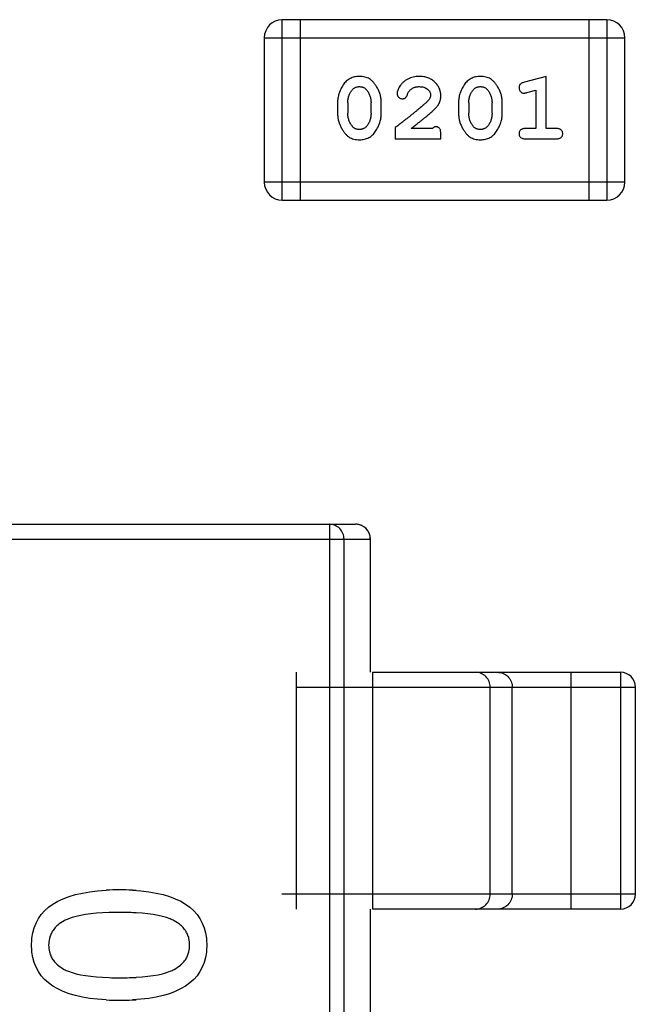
# Model space of a CAD drawing. Header units: millimetres. Extents: x 72 to 239, y 133 to 319.
# Tile 19 of 240: x 102.81 to 103.85, y 179.56 to 181.22. Entities that reach past the tile are written whole.
import ezdxf

# ---------------------------------------------------------------- set-up
doc = ezdxf.new("R2010")
doc.units = ezdxf.units.MM
doc.header["$LTSCALE"] = 5
doc.layers.get('0').update_dxf_attribs({"linetype": 'CONTINUOUS'})

msp = doc.modelspace()

# ---------------------------------------------------------------- linework, layer by layer
for p, q in [((103.2541, 180.9167), (103.2541, 181.2215)), ((103.8027, 181.2215), (103.2541, 181.2215)), ((103.2846, 180.9167), (103.2846, 181.2215)), ((103.7723, 181.2215), (103.7723, 180.9167)), ((103.8027, 181.2215), (103.8027, 180.9167)), ((103.2236, 181.191), (103.2236, 180.9472)), ((103.2236, 181.191), (103.8332, 181.191)), ((103.8332, 180.9472), (103.8332, 181.191)), ((103.6999, 181.1258), (103.6633, 181.1159)), ((103.6999, 181.0377), (103.6999, 181.1258)), ((103.6676, 181.0985), (103.6826, 181.1026)), ((103.6826, 181.1026), (103.6826, 181.0377)), ((103.3475, 181.0811), (103.3475, 181.0634)), ((103.3648, 181.0809), (103.3648, 181.0637)), ((103.4041, 181.0637), (103.4041, 181.0809)), ((103.4214, 181.0634), (103.4214, 181.0811)), ((103.552, 181.0811), (103.552, 181.0634)), ((103.5693, 181.0809), (103.5693, 181.0637)), ((103.6087, 181.0637), (103.6087, 181.0809)), ((103.626, 181.0634), (103.626, 181.0811)), ((103.445, 181.0392), (103.445, 181.0204)), ((103.508, 181.0377), (103.4718, 181.0377)), ((103.6826, 181.0377), (103.6653, 181.0377)), ((103.7172, 181.0377), (103.6999, 181.0377)), ((103.445, 181.0204), (103.5221, 181.0204)), ((103.5221, 181.0204), (103.5221, 181.0282)), ((103.6653, 181.0204), (103.7172, 181.0204)), ((103.8332, 180.9472), (103.2236, 180.9472)), ((103.2541, 180.9167), (103.8027, 180.9167)), ((102.0785, 180.3692), (103.3781, 180.3692)), ((103.3337, 180.3692), (103.3337, 178.1692)), ((102.0535, 180.3442), (103.4031, 180.3442)), ((103.3585, 178.1942), (103.3585, 180.3442)), ((103.4029, 180.3442), (103.4029, 180.1192)), ((103.4031, 180.1192), (103.4031, 180.3442)), ((103.2783, 179.7192), (103.2783, 180.1192)), ((103.4063, 180.1192), (103.4063, 179.7192)), ((103.4063, 180.1192), (103.8259, 180.1192)), ((103.7425, 179.7192), (103.7425, 180.1192)), ((103.8259, 180.1192), (103.8259, 179.7192)), ((103.2783, 180.0942), (103.8509, 180.0942)), ((103.6055, 179.7442), (103.6055, 180.0942)), ((103.6429, 179.7442), (103.6429, 180.0942)), ((103.8509, 179.7442), (103.8509, 180.0942)), ((103.8509, 179.7442), (103.2533, 179.7442)), ((103.4029, 179.7192), (103.4029, 178.8192)), ((103.4031, 178.8192), (103.4031, 179.7192)), ((103.8259, 179.7192), (103.4063, 179.7192))]:
    msp.add_line(p, q)
for centre, radius, start, end in [((103.2541, 181.191), 0.0305, 90, 180), ((103.8027, 181.191), 0.0305, 0, 90), ((103.2541, 180.9472), 0.0305, 180, 270), ((103.8027, 180.9472), 0.0305, 270, 0), ((103.3781, 180.3442), 0.025, 0, 90), ((103.3781, 180.3445), 0.0247, 73.3553, 89.9521), ((103.3781, 180.3446), 0.0246, 68.1159, 73.3115), ((103.378, 180.3445), 0.0247, 57.062, 68.0988), ((103.378, 180.3444), 0.0248, 51.2878, 57.0532), ((103.3779, 180.3443), 0.0249, 38.5349, 51.2576), ((103.3778, 180.3443), 0.025, 31.5947, 38.5179), ((103.3777, 180.3442), 0.0251, 21.3886, 31.5794), ((103.3777, 180.3442), 0.0252, 0.0021, 21.3762), ((103.8259, 180.0942), 0.025, 0, 90), ((102.9782, 179.333), 0.4186, 89.9395, 93.0173), ((102.9791, 179.3371), 0.4145, 86.9648, 90.0609), ((102.9819, 179.3969), 0.3546, 85.9733, 86.9058), ((103.8259, 179.7442), 0.025, 270, 0), ((102.9783, 179.1561), 0.5574, 89.9634, 91.7445), ((102.979, 179.1591), 0.5544, 88.2475, 90.0371), ((102.9823, 179.2691), 0.4444, 86.8316, 88.229), ((102.9065, 179.6544), 0.0495, 130.3721, 134.768), ((103.0502, 179.6548), 0.0492, 44.9713, 49.3604), ((102.9015, 179.6597), 0.0422, 161.9774, 166.6323), ((102.8997, 179.6603), 0.0403, 150.9937, 161.9983), ((102.9, 179.6602), 0.0407, 145.449, 150.9698), ((103.0565, 179.6603), 0.0408, 28.8111, 34.3172), ((103.0567, 179.6604), 0.0405, 17.843, 28.7843), ((103.0548, 179.6598), 0.0426, 13.2572, 17.8671), ((102.9012, 179.6569), 0.0419, 193.4112, 198.0839), ((102.8995, 179.6563), 0.0401, 198.0654, 209.0735), ((103.0569, 179.6562), 0.0403, 331.1521, 342.0973), ((103.0551, 179.6568), 0.0422, 342.0756, 346.7012), ((102.8998, 179.6565), 0.0406, 209.0951, 214.606), ((102.9066, 179.6625), 0.0495, 225.2692, 229.6561), ((103.0502, 179.6621), 0.0492, 310.6132, 314.9947), ((103.0567, 179.6564), 0.0407, 325.6314, 331.1276), ((102.9783, 180.1606), 0.5574, 268.2556, 270.0366), ((102.979, 180.1576), 0.5544, 269.9629, 271.7525), ((102.9823, 180.0476), 0.4444, 271.771, 273.1684), ((102.9782, 179.9844), 0.4193, 266.9858, 270.0605), ((102.9791, 179.9803), 0.4151, 269.9392, 273.0286), ((102.9819, 179.9204), 0.3552, 273.0873, 274.0204)]:
    msp.add_arc(centre, radius, start, end)
for points, knots in [([(103.3843, 181.1258), (103.3829, 181.1257), (103.3801, 181.1256), (103.376, 181.1249), (103.3721, 181.1238), (103.3686, 181.1222), (103.3653, 181.1202), (103.3622, 181.1177), (103.3594, 181.1147), (103.357, 181.1113), (103.3548, 181.1077), (103.3528, 181.104), (103.3512, 181.1003), (103.3499, 181.0965), (103.3488, 181.0928), (103.3481, 181.0889), (103.3476, 181.085), (103.3475, 181.0824), (103.3475, 181.0811)], [0, 0, 0, 0, 0.06692, 0.130834, 0.19258, 0.252759, 0.312631, 0.373411, 0.436359, 0.501894, 0.568244, 0.632472, 0.69556, 0.757163, 0.818592, 0.878885, 0.939235, 1, 1, 1, 1]), ([(103.4214, 181.0811), (103.4214, 181.0822), (103.4214, 181.0844), (103.4211, 181.0875), (103.4206, 181.0907), (103.4199, 181.0938), (103.419, 181.0968), (103.4179, 181.0999), (103.4166, 181.1028), (103.4151, 181.1057), (103.4135, 181.1084), (103.4118, 181.111), (103.4102, 181.1133), (103.4085, 181.1154), (103.4068, 181.1173), (103.4051, 181.1189), (103.4034, 181.1203), (103.401, 181.1219), (103.3978, 181.1235), (103.3936, 181.1248), (103.3891, 181.1256), (103.3859, 181.1257), (103.3843, 181.1258)], [0, 0, 0, 0, 0.049855, 0.099516, 0.148482, 0.19758, 0.246804, 0.296268, 0.346517, 0.397047, 0.446826, 0.49336, 0.537801, 0.579207, 0.617974, 0.654833, 0.689171, 0.722088, 0.786392, 0.853518, 0.924186, 1, 1, 1, 1]), ([(103.4855, 181.1258), (103.4838, 181.1257), (103.4804, 181.1256), (103.4755, 181.1247), (103.4707, 181.1233), (103.4662, 181.1213), (103.4621, 181.1189), (103.4584, 181.116), (103.4553, 181.1128), (103.4528, 181.1092), (103.4508, 181.1056), (103.4493, 181.1023), (103.4484, 181.0993), (103.4483, 181.0973), (103.4482, 181.0964)], [0, 0, 0, 0, 0.098286, 0.193983, 0.289056, 0.384352, 0.477435, 0.566197, 0.652355, 0.737986, 0.818188, 0.887401, 0.94802, 1, 1, 1, 1]), ([(103.5221, 181.093), (103.5221, 181.0941), (103.522, 181.0963), (103.5216, 181.0995), (103.5207, 181.1026), (103.5196, 181.1056), (103.5181, 181.1085), (103.5164, 181.1112), (103.5142, 181.1138), (103.5119, 181.1162), (103.5092, 181.1184), (103.5064, 181.1204), (103.5033, 181.1221), (103.5001, 181.1234), (103.4967, 181.1245), (103.4931, 181.1252), (103.4893, 181.1257), (103.4868, 181.1257), (103.4855, 181.1258)], [0, 0, 0, 0, 0.060981, 0.120256, 0.178148, 0.236115, 0.293993, 0.352864, 0.413358, 0.476056, 0.539296, 0.602396, 0.665116, 0.728325, 0.792919, 0.859317, 0.928302, 1, 1, 1, 1]), ([(103.5888, 181.1258), (103.5874, 181.1257), (103.5846, 181.1256), (103.5805, 181.1249), (103.5766, 181.1238), (103.5731, 181.1222), (103.5698, 181.1202), (103.5667, 181.1177), (103.5639, 181.1147), (103.5615, 181.1113), (103.5593, 181.1077), (103.5573, 181.104), (103.5557, 181.1003), (103.5544, 181.0965), (103.5533, 181.0928), (103.5526, 181.0889), (103.5521, 181.085), (103.552, 181.0824), (103.552, 181.0811)], [0, 0, 0, 0, 0.06692, 0.130834, 0.19258, 0.252759, 0.312631, 0.373411, 0.436359, 0.501894, 0.568244, 0.632472, 0.69556, 0.757163, 0.818592, 0.878885, 0.939235, 1, 1, 1, 1]), ([(103.626, 181.0811), (103.6259, 181.0822), (103.6259, 181.0844), (103.6256, 181.0875), (103.6251, 181.0907), (103.6244, 181.0938), (103.6235, 181.0968), (103.6224, 181.0999), (103.6211, 181.1028), (103.6196, 181.1057), (103.618, 181.1084), (103.6163, 181.111), (103.6147, 181.1133), (103.613, 181.1154), (103.6113, 181.1173), (103.6096, 181.1189), (103.6079, 181.1203), (103.6055, 181.1219), (103.6023, 181.1235), (103.5982, 181.1248), (103.5936, 181.1256), (103.5904, 181.1257), (103.5888, 181.1258)], [0, 0, 0, 0, 0.049855, 0.099516, 0.148482, 0.19758, 0.246804, 0.296268, 0.346517, 0.397047, 0.446826, 0.49336, 0.537801, 0.579207, 0.617974, 0.654833, 0.689171, 0.722088, 0.786392, 0.853518, 0.924186, 1, 1, 1, 1]), ([(103.3721, 181.1027), (103.3725, 181.1031), (103.3733, 181.104), (103.3746, 181.1052), (103.376, 181.1062), (103.3775, 181.107), (103.3791, 181.1077), (103.3808, 181.1081), (103.3826, 181.1084), (103.3838, 181.1084), (103.3844, 181.1085)], [0, 0, 0, 0, 0.13042, 0.256046, 0.378133, 0.498725, 0.620452, 0.742761, 0.869406, 1, 1, 1, 1]), ([(103.3844, 181.1085), (103.3851, 181.1084), (103.3863, 181.1084), (103.3881, 181.1082), (103.3898, 181.1078), (103.3914, 181.1072), (103.3929, 181.1064), (103.3942, 181.1055), (103.3955, 181.1044), (103.3962, 181.1036), (103.3966, 181.1032)], [0, 0, 0, 0, 0.138115, 0.270177, 0.397547, 0.520057, 0.63869, 0.757499, 0.878226, 1, 1, 1, 1]), ([(103.3966, 181.1032), (103.3972, 181.1024), (103.3984, 181.1008), (103.3999, 181.0982), (103.4012, 181.0956), (103.4023, 181.0928), (103.4031, 181.09), (103.4037, 181.087), (103.4041, 181.084), (103.4041, 181.0819), (103.4041, 181.0809)], [0, 0, 0, 0, 0.125331, 0.248948, 0.371201, 0.494032, 0.616811, 0.742104, 0.868849, 1, 1, 1, 1]), ([(103.4655, 181.0946), (103.4658, 181.0955), (103.4664, 181.0972), (103.4676, 181.0995), (103.4689, 181.1015), (103.4699, 181.1026), (103.4705, 181.1031)], [0, 0, 0, 0, 0.285518, 0.544185, 0.781367, 1, 1, 1, 1]), ([(103.4705, 181.1031), (103.471, 181.1035), (103.472, 181.1043), (103.4736, 181.1055), (103.4753, 181.1064), (103.4771, 181.1071), (103.4791, 181.1077), (103.4811, 181.1081), (103.4832, 181.1084), (103.4846, 181.1084), (103.4853, 181.1085)], [0, 0, 0, 0, 0.121873, 0.243139, 0.363336, 0.485133, 0.607572, 0.734701, 0.864814, 1, 1, 1, 1]), ([(103.4853, 181.1085), (103.4867, 181.1084), (103.4894, 181.1083), (103.4932, 181.1075), (103.4966, 181.1061), (103.4995, 181.1042), (103.5018, 181.1019), (103.5036, 181.0994), (103.5046, 181.0967), (103.5048, 181.0949), (103.5048, 181.0939)], [0, 0, 0, 0, 0.156344, 0.299348, 0.4327, 0.561, 0.682299, 0.791883, 0.89611, 1, 1, 1, 1]), ([(103.5766, 181.1027), (103.577, 181.1031), (103.5778, 181.104), (103.5791, 181.1052), (103.5805, 181.1062), (103.582, 181.107), (103.5836, 181.1077), (103.5853, 181.1081), (103.5871, 181.1084), (103.5883, 181.1084), (103.5889, 181.1085)], [0, 0, 0, 0, 0.13042, 0.256046, 0.378133, 0.498725, 0.620452, 0.742761, 0.869406, 1, 1, 1, 1]), ([(103.5889, 181.1085), (103.5896, 181.1084), (103.5908, 181.1084), (103.5926, 181.1082), (103.5943, 181.1078), (103.5959, 181.1072), (103.5974, 181.1064), (103.5987, 181.1055), (103.6, 181.1044), (103.6007, 181.1036), (103.6011, 181.1032)], [0, 0, 0, 0, 0.138115, 0.270177, 0.397547, 0.520057, 0.63869, 0.757499, 0.878226, 1, 1, 1, 1]), ([(103.6011, 181.1032), (103.6017, 181.1024), (103.6029, 181.1008), (103.6044, 181.0982), (103.6057, 181.0956), (103.6068, 181.0928), (103.6076, 181.09), (103.6082, 181.087), (103.6086, 181.084), (103.6086, 181.0819), (103.6087, 181.0809)], [0, 0, 0, 0, 0.125331, 0.248948, 0.371201, 0.494032, 0.616811, 0.742104, 0.868849, 1, 1, 1, 1]), ([(103.6633, 181.1159), (103.6625, 181.1156), (103.6609, 181.1151), (103.6588, 181.1143), (103.6572, 181.1134), (103.656, 181.1124), (103.6552, 181.1112), (103.6547, 181.1098), (103.6543, 181.1083), (103.6543, 181.1073), (103.6543, 181.1067)], [0, 0, 0, 0, 0.187321, 0.344927, 0.475328, 0.579604, 0.674244, 0.773631, 0.882025, 1, 1, 1, 1]), ([(103.6543, 181.1067), (103.6543, 181.1061), (103.6543, 181.1049), (103.6548, 181.1031), (103.6555, 181.1015), (103.6566, 181.1001), (103.6578, 181.0989), (103.6591, 181.0981), (103.6606, 181.0975), (103.6616, 181.0975), (103.6622, 181.0974)], [0, 0, 0, 0, 0.138815, 0.27042, 0.39836, 0.52875, 0.654955, 0.771147, 0.884581, 1, 1, 1, 1]), ([(103.3648, 181.0809), (103.3648, 181.0819), (103.3649, 181.084), (103.3652, 181.0871), (103.3658, 181.09), (103.3666, 181.0928), (103.3676, 181.0955), (103.3689, 181.098), (103.3703, 181.1004), (103.3715, 181.1019), (103.3721, 181.1027)], [0, 0, 0, 0, 0.135446, 0.266257, 0.393419, 0.517936, 0.639137, 0.758785, 0.879345, 1, 1, 1, 1]), ([(103.4482, 181.0964), (103.4482, 181.0959), (103.4483, 181.0948), (103.4488, 181.0932), (103.4496, 181.0918), (103.4508, 181.0905), (103.4521, 181.0894), (103.4536, 181.0886), (103.4553, 181.0881), (103.4564, 181.088), (103.457, 181.088)], [0, 0, 0, 0, 0.120856, 0.239483, 0.360995, 0.490166, 0.620982, 0.746416, 0.870253, 1, 1, 1, 1]), ([(103.457, 181.088), (103.4575, 181.088), (103.4585, 181.0881), (103.4598, 181.0883), (103.4611, 181.0888), (103.4622, 181.0895), (103.4632, 181.0904), (103.4641, 181.0916), (103.4649, 181.093), (103.4653, 181.094), (103.4655, 181.0946)], [0, 0, 0, 0, 0.127347, 0.246131, 0.359406, 0.470543, 0.586092, 0.711469, 0.847022, 1, 1, 1, 1]), ([(103.5048, 181.0939), (103.5048, 181.0931), (103.5046, 181.0915), (103.5037, 181.0891), (103.5021, 181.0866), (103.5008, 181.085), (103.5001, 181.0842)], [0, 0, 0, 0, 0.212836, 0.442809, 0.70317, 1, 1, 1, 1]), ([(103.5054, 181.0647), (103.5062, 181.0655), (103.5079, 181.067), (103.5103, 181.0692), (103.5124, 181.0713), (103.5143, 181.0733), (103.5159, 181.0751), (103.5173, 181.0769), (103.5184, 181.0785), (103.5195, 181.0806), (103.5206, 181.0832), (103.5215, 181.0863), (103.522, 181.0896), (103.5221, 181.0919), (103.5221, 181.093)], [0, 0, 0, 0, 0.103002, 0.197728, 0.285279, 0.365235, 0.437224, 0.502446, 0.560545, 0.611446, 0.707576, 0.80349, 0.900532, 1, 1, 1, 1]), ([(103.5693, 181.0809), (103.5693, 181.0819), (103.5694, 181.084), (103.5697, 181.0871), (103.5703, 181.09), (103.5711, 181.0928), (103.5721, 181.0955), (103.5734, 181.098), (103.5748, 181.1004), (103.576, 181.1019), (103.5766, 181.1027)], [0, 0, 0, 0, 0.135446, 0.266257, 0.393419, 0.517936, 0.639137, 0.758785, 0.879345, 1, 1, 1, 1]), ([(103.6622, 181.0974), (103.6625, 181.0975), (103.6633, 181.0975), (103.6645, 181.0977), (103.666, 181.098), (103.667, 181.0983), (103.6676, 181.0985)], [0, 0, 0, 0, 0.183151, 0.413144, 0.682305, 1, 1, 1, 1]), ([(103.5001, 181.0842), (103.4996, 181.0838), (103.4987, 181.0828), (103.497, 181.0812), (103.4952, 181.0795), (103.493, 181.0776), (103.4905, 181.0754), (103.4878, 181.0731), (103.4848, 181.0706), (103.4815, 181.0679), (103.4779, 181.065), (103.474, 181.0619), (103.4699, 181.0586), (103.4655, 181.0551), (103.4608, 181.0514), (103.4558, 181.0475), (103.4505, 181.0434), (103.4469, 181.0407), (103.445, 181.0392)], [0, 0, 0, 0, 0.026647, 0.057942, 0.094152, 0.134806, 0.180631, 0.231142, 0.286385, 0.346321, 0.411439, 0.481035, 0.555329, 0.634592, 0.718826, 0.807759, 0.901393, 1, 1, 1, 1]), ([(103.3475, 181.0634), (103.3475, 181.0623), (103.3476, 181.0602), (103.3479, 181.057), (103.3484, 181.0539), (103.3491, 181.0508), (103.3499, 181.0477), (103.3511, 181.0448), (103.3523, 181.0418), (103.3538, 181.0389), (103.3554, 181.0362), (103.357, 181.0336), (103.3586, 181.0313), (103.3603, 181.0292), (103.362, 181.0274), (103.3637, 181.0257), (103.3654, 181.0243), (103.3678, 181.0227), (103.371, 181.0211), (103.3752, 181.0198), (103.3797, 181.0189), (103.3829, 181.0188), (103.3845, 181.0188)], [0, 0, 0, 0, 0.049886, 0.09882, 0.148132, 0.19689, 0.246038, 0.295176, 0.345305, 0.395692, 0.445312, 0.491875, 0.535813, 0.577009, 0.616081, 0.652689, 0.687585, 0.720206, 0.785062, 0.85223, 0.923759, 1, 1, 1, 1]), ([(103.3725, 181.0414), (103.3718, 181.0422), (103.3706, 181.0437), (103.3691, 181.0463), (103.3677, 181.0489), (103.3667, 181.0517), (103.3659, 181.0545), (103.3652, 181.0575), (103.3649, 181.0605), (103.3648, 181.0626), (103.3648, 181.0637)], [0, 0, 0, 0, 0.124927, 0.248361, 0.370889, 0.492583, 0.61616, 0.741472, 0.869044, 1, 1, 1, 1]), ([(103.3845, 181.0188), (103.386, 181.0188), (103.3888, 181.0189), (103.3929, 181.0196), (103.3967, 181.0207), (103.4003, 181.0223), (103.4036, 181.0243), (103.4067, 181.0269), (103.4095, 181.0298), (103.4119, 181.0332), (103.4141, 181.0368), (103.4161, 181.0405), (103.4177, 181.0442), (103.4191, 181.0479), (103.4201, 181.0518), (103.4209, 181.0556), (103.4214, 181.0595), (103.4214, 181.0621), (103.4214, 181.0634)], [0, 0, 0, 0, 0.067217, 0.131051, 0.19272, 0.252824, 0.312745, 0.373449, 0.436041, 0.501494, 0.567761, 0.632087, 0.695096, 0.757109, 0.817993, 0.878657, 0.939311, 1, 1, 1, 1]), ([(103.4041, 181.0637), (103.4041, 181.0626), (103.4041, 181.0605), (103.4037, 181.0575), (103.4032, 181.0545), (103.4023, 181.0517), (103.4014, 181.0491), (103.4001, 181.0465), (103.3986, 181.0441), (103.3975, 181.0426), (103.3969, 181.0419)], [0, 0, 0, 0, 0.135449, 0.266263, 0.393429, 0.516942, 0.639128, 0.758779, 0.879341, 1, 1, 1, 1]), ([(103.4718, 181.0377), (103.4738, 181.0392), (103.4776, 181.0422), (103.4831, 181.0465), (103.4881, 181.0505), (103.4925, 181.054), (103.4965, 181.0572), (103.4999, 181.06), (103.5028, 181.0625), (103.5046, 181.064), (103.5054, 181.0647)], [0, 0, 0, 0, 0.176662, 0.337826, 0.484741, 0.617764, 0.73494, 0.837793, 0.926412, 1, 1, 1, 1]), ([(103.552, 181.0634), (103.552, 181.0623), (103.5521, 181.0602), (103.5524, 181.057), (103.5529, 181.0539), (103.5536, 181.0508), (103.5544, 181.0477), (103.5556, 181.0448), (103.5568, 181.0418), (103.5583, 181.0389), (103.5599, 181.0362), (103.5615, 181.0336), (103.5632, 181.0313), (103.5648, 181.0292), (103.5665, 181.0274), (103.5682, 181.0257), (103.5699, 181.0243), (103.5723, 181.0227), (103.5755, 181.0211), (103.5797, 181.0198), (103.5842, 181.0189), (103.5874, 181.0188), (103.5891, 181.0188)], [0, 0, 0, 0, 0.049886, 0.09882, 0.148132, 0.19689, 0.246038, 0.295176, 0.345305, 0.395692, 0.445312, 0.491875, 0.535813, 0.577009, 0.616081, 0.652689, 0.687585, 0.720206, 0.785062, 0.85223, 0.923759, 1, 1, 1, 1]), ([(103.577, 181.0414), (103.5764, 181.0422), (103.5751, 181.0437), (103.5736, 181.0463), (103.5722, 181.0489), (103.5712, 181.0517), (103.5704, 181.0545), (103.5697, 181.0575), (103.5694, 181.0605), (103.5693, 181.0626), (103.5693, 181.0637)], [0, 0, 0, 0, 0.124927, 0.248361, 0.370889, 0.492583, 0.61616, 0.741472, 0.869044, 1, 1, 1, 1]), ([(103.5891, 181.0188), (103.5905, 181.0188), (103.5933, 181.0189), (103.5974, 181.0196), (103.6013, 181.0207), (103.6048, 181.0223), (103.6082, 181.0243), (103.6112, 181.0269), (103.614, 181.0298), (103.6165, 181.0332), (103.6186, 181.0368), (103.6206, 181.0405), (103.6223, 181.0442), (103.6236, 181.0479), (103.6246, 181.0518), (103.6254, 181.0556), (103.6259, 181.0595), (103.6259, 181.0621), (103.626, 181.0634)], [0, 0, 0, 0, 0.067217, 0.131051, 0.19272, 0.252824, 0.312745, 0.373449, 0.436041, 0.501494, 0.567761, 0.632087, 0.695096, 0.757109, 0.817993, 0.878657, 0.939311, 1, 1, 1, 1]), ([(103.6087, 181.0637), (103.6086, 181.0626), (103.6086, 181.0605), (103.6083, 181.0575), (103.6077, 181.0545), (103.6069, 181.0517), (103.6059, 181.0491), (103.6046, 181.0465), (103.6031, 181.0441), (103.602, 181.0426), (103.6014, 181.0419)], [0, 0, 0, 0, 0.135449, 0.266263, 0.393429, 0.516942, 0.639128, 0.758779, 0.879341, 1, 1, 1, 1]), ([(103.3846, 181.0361), (103.384, 181.0361), (103.3827, 181.0361), (103.3809, 181.0364), (103.3792, 181.0368), (103.3776, 181.0374), (103.3761, 181.0381), (103.3748, 181.039), (103.3736, 181.0401), (103.3728, 181.041), (103.3725, 181.0414)], [0, 0, 0, 0, 0.139844, 0.271849, 0.399162, 0.521619, 0.6402, 0.758957, 0.87828, 1, 1, 1, 1]), ([(103.3969, 181.0419), (103.3965, 181.0414), (103.3957, 181.0405), (103.3944, 181.0393), (103.3929, 181.0383), (103.3914, 181.0375), (103.3898, 181.0369), (103.3882, 181.0364), (103.3864, 181.0361), (103.3852, 181.0361), (103.3846, 181.0361)], [0, 0, 0, 0, 0.129853, 0.25607, 0.380154, 0.49978, 0.62208, 0.743277, 0.868791, 1, 1, 1, 1]), ([(103.5135, 181.0408), (103.513, 181.0408), (103.5121, 181.0407), (103.5107, 181.04), (103.5093, 181.039), (103.5084, 181.0381), (103.508, 181.0377)], [0, 0, 0, 0, 0.20611, 0.432681, 0.695597, 1, 1, 1, 1]), ([(103.5221, 181.0282), (103.5221, 181.0293), (103.5221, 181.0313), (103.5216, 181.034), (103.521, 181.0362), (103.5199, 181.038), (103.5186, 181.0392), (103.5171, 181.0402), (103.5153, 181.0407), (103.5141, 181.0408), (103.5135, 181.0408)], [0, 0, 0, 0, 0.1844, 0.34094, 0.473574, 0.586824, 0.690029, 0.789175, 0.890445, 1, 1, 1, 1]), ([(103.5891, 181.0361), (103.5885, 181.0361), (103.5872, 181.0361), (103.5854, 181.0364), (103.5837, 181.0368), (103.5821, 181.0374), (103.5807, 181.0381), (103.5793, 181.039), (103.5781, 181.0401), (103.5773, 181.041), (103.577, 181.0414)], [0, 0, 0, 0, 0.139844, 0.271849, 0.399162, 0.521619, 0.6402, 0.758957, 0.87828, 1, 1, 1, 1]), ([(103.6014, 181.0419), (103.601, 181.0414), (103.6002, 181.0405), (103.5989, 181.0393), (103.5975, 181.0383), (103.5959, 181.0375), (103.5944, 181.0369), (103.5927, 181.0364), (103.5909, 181.0361), (103.5897, 181.0361), (103.5891, 181.0361)], [0, 0, 0, 0, 0.129853, 0.25607, 0.380154, 0.49978, 0.62208, 0.743277, 0.868791, 1, 1, 1, 1]), ([(103.6653, 181.0377), (103.6644, 181.0376), (103.6627, 181.0376), (103.6604, 181.0371), (103.6584, 181.0364), (103.6569, 181.0353), (103.6557, 181.034), (103.6549, 181.0325), (103.6544, 181.0308), (103.6543, 181.0296), (103.6543, 181.029)], [0, 0, 0, 0, 0.169102, 0.317658, 0.446239, 0.563118, 0.671828, 0.776546, 0.884858, 1, 1, 1, 1]), ([(103.7282, 181.029), (103.7282, 181.0296), (103.7281, 181.0308), (103.7276, 181.0325), (103.7268, 181.034), (103.7256, 181.0353), (103.7241, 181.0364), (103.7221, 181.0371), (103.7198, 181.0376), (103.7181, 181.0376), (103.7172, 181.0377)], [0, 0, 0, 0, 0.11517, 0.223509, 0.328254, 0.438012, 0.553651, 0.682263, 0.830856, 1, 1, 1, 1]), ([(103.6543, 181.029), (103.6543, 181.0284), (103.6544, 181.0272), (103.6549, 181.0255), (103.6557, 181.024), (103.6569, 181.0227), (103.6584, 181.0216), (103.6604, 181.0209), (103.6627, 181.0204), (103.6644, 181.0204), (103.6653, 181.0204)], [0, 0, 0, 0, 0.115051, 0.223278, 0.329269, 0.437893, 0.554681, 0.682591, 0.83103, 1, 1, 1, 1]), ([(103.7172, 181.0204), (103.7181, 181.0204), (103.7198, 181.0204), (103.7221, 181.0209), (103.7241, 181.0216), (103.7256, 181.0227), (103.7268, 181.024), (103.7276, 181.0255), (103.7281, 181.0272), (103.7282, 181.0284), (103.7282, 181.029)], [0, 0, 0, 0, 0.169012, 0.317488, 0.445429, 0.560977, 0.67065, 0.776666, 0.88492, 1, 1, 1, 1]), ([(103.3585, 180.3442), (103.3585, 180.3475), (103.3572, 180.354), (103.3517, 180.3623), (103.3435, 180.3679), (103.3369, 180.3692), (103.3337, 180.3692)], [0, 0, 0, 0, 0.250846, 0.501182, 0.750788, 1, 1, 1, 1]), ([(103.6055, 180.0942), (103.6055, 180.0975), (103.6042, 180.104), (103.5987, 180.1124), (103.5904, 180.1179), (103.5838, 180.1192), (103.5806, 180.1192)], [0, 0, 0, 0, 0.25044, 0.500571, 0.750377, 1, 1, 1, 1]), ([(103.618, 180.1192), (103.6212, 180.1192), (103.6277, 180.1179), (103.636, 180.1124), (103.6416, 180.104), (103.6429, 180.0975), (103.6429, 180.0942)], [0, 0, 0, 0, 0.249556, 0.499321, 0.749493, 1, 1, 1, 1]), ([(103.5806, 179.7192), (103.5838, 179.7192), (103.5904, 179.7205), (103.5987, 179.7261), (103.6042, 179.7344), (103.6055, 179.741), (103.6055, 179.7442)], [0, 0, 0, 0, 0.249556, 0.499321, 0.749493, 1, 1, 1, 1]), ([(103.6429, 179.7442), (103.6429, 179.741), (103.6416, 179.7344), (103.636, 179.7261), (103.6278, 179.7205), (103.6212, 179.7192), (103.618, 179.7192)], [0, 0, 0, 0, 0.25044, 0.500571, 0.750377, 1, 1, 1, 1])]:
    msp.add_open_spline(points, degree=3, knots=knots)
for points in [[(102.8309, 179.6699), (102.8363, 179.7198), (102.8781, 179.7468), (102.9562, 179.751)], [(103.0011, 179.751), (103.0788, 179.7468), (103.1203, 179.7198), (103.1257, 179.6699)], [(102.9614, 179.7133), (102.931, 179.7123), (102.9081, 179.7088), (102.8925, 179.7026)], [(103.0644, 179.7026), (103.0491, 179.7088), (103.0262, 179.7123), (102.996, 179.7133)], [(102.8717, 179.6895), (102.8697, 179.6875), (102.868, 179.6854), (102.8665, 179.6832)], [(102.8856, 179.6995), (102.8814, 179.6972), (102.8777, 179.6948), (102.8745, 179.692)], [(102.8925, 179.7026), (102.89, 179.7016), (102.8877, 179.7006), (102.8856, 179.6995)], [(103.0713, 179.6995), (103.0692, 179.7006), (103.0669, 179.7016), (103.0644, 179.7026)], [(103.0822, 179.6921), (103.0791, 179.6948), (103.0755, 179.6972), (103.0713, 179.6995)], [(103.0902, 179.6833), (103.0887, 179.6855), (103.087, 179.6875), (103.085, 179.6895)], [(102.8303, 179.6583), (102.8303, 179.6623), (102.8305, 179.6661), (102.8309, 179.6699)], [(102.8309, 179.6467), (102.8305, 179.6505), (102.8303, 179.6543), (102.8303, 179.6583)], [(102.8604, 179.6695), (102.8596, 179.666), (102.8591, 179.6622), (102.8591, 179.6583)], [(102.8591, 179.6583), (102.8591, 179.6544), (102.8596, 179.6507), (102.8604, 179.6471)], [(103.0975, 179.6583), (103.0975, 179.6622), (103.0971, 179.666), (103.0962, 179.6695)], [(103.0962, 179.6471), (103.0971, 179.6506), (103.0975, 179.6544), (103.0975, 179.6583)], [(103.1257, 179.6699), (103.1261, 179.6661), (103.1263, 179.6623), (103.1263, 179.6583)], [(103.1263, 179.6583), (103.1263, 179.6543), (103.1261, 179.6504), (103.1257, 179.6467)], [(102.9562, 179.5657), (102.8781, 179.5699), (102.8363, 179.5969), (102.8309, 179.6467)], [(103.1257, 179.6467), (103.1203, 179.5969), (103.0788, 179.5699), (103.001, 179.5657)], [(102.8665, 179.6335), (102.868, 179.6313), (102.8697, 179.6292), (102.8717, 179.6273)], [(102.8745, 179.6247), (102.8777, 179.622), (102.8814, 179.6195), (102.8856, 179.6173)], [(103.0713, 179.6173), (103.0755, 179.6195), (103.0791, 179.622), (103.0823, 179.6247)], [(103.085, 179.6272), (103.087, 179.6292), (103.0887, 179.6313), (103.0902, 179.6335)], [(102.8856, 179.6173), (102.8877, 179.6161), (102.89, 179.6151), (102.8925, 179.6141)], [(102.8925, 179.6141), (102.9081, 179.608), (102.931, 179.6044), (102.9614, 179.6035)], [(102.996, 179.6035), (103.0262, 179.6044), (103.0491, 179.608), (103.0644, 179.6141)], [(103.0644, 179.6141), (103.0669, 179.6151), (103.0692, 179.6161), (103.0713, 179.6173)]]:
    msp.add_open_spline(points, degree=3)

doc.saveas('drawing.dxf')
